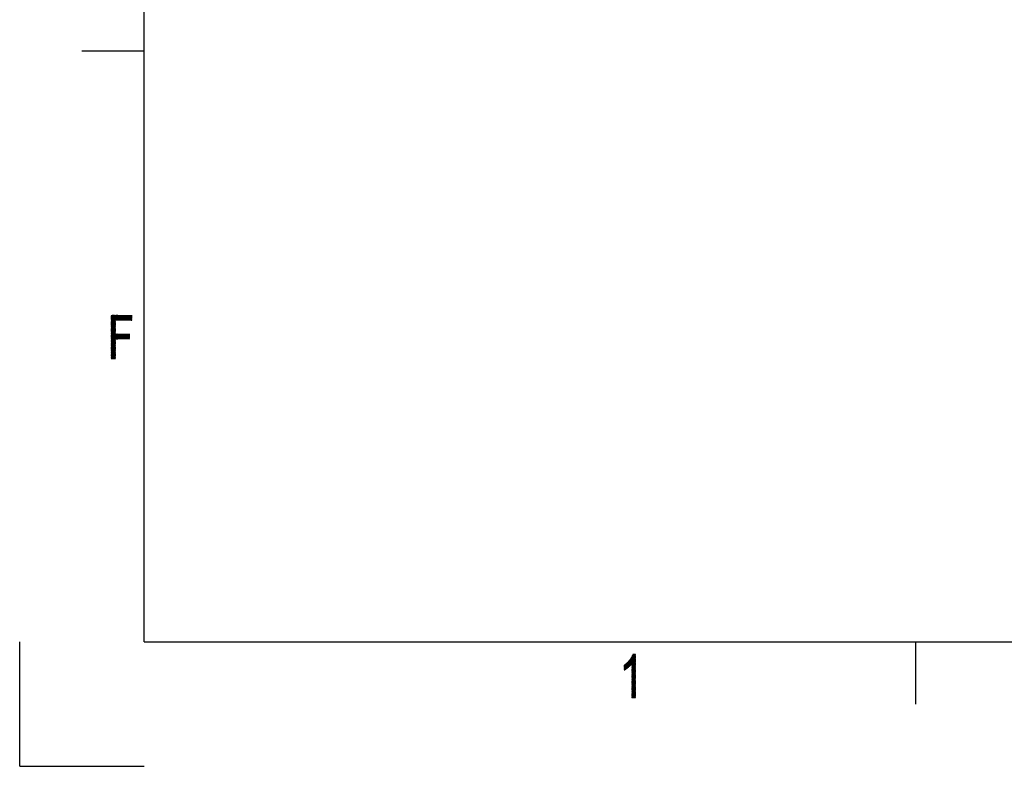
# Model space of a CAD drawing. Header units: millimetres. Extents: x 0 to 420, y 0 to 297.
# Tile 1 of 44: x 0 to 79, y 0 to 60. Entities that reach past the tile are written whole.
import ezdxf

# ---------------------------------------------------------------- set-up
doc = ezdxf.new("R2010")
doc.units = ezdxf.units.MM
doc.layers.add('1', color=7, linetype='Continuous', true_color=0xffffff)

msp = doc.modelspace()

# ---------------------------------------------------------------- linework, layer by layer
at = {"layer": '1', "color": 18, "linetype": 'Continuous', "lineweight": 25}
for p, q in [((10, 10), (10, 287)), ((5, 57.5), (10, 57.5)), ((0, 0), (0, 10)), ((10, 10), (410, 10)), ((72, 10), (72, 5)), ((0, 0), (10, 0))]:
    msp.add_line(p, q, dxfattribs=at)
at = {"layer": '1', "color": 18, "linetype": 'Continuous', "lineweight": 13}
for p, q in [((7.365, 36.207), (7.39, 36.25)), ((7.419, 36.25), (7.365, 36.156)), ((7.365, 36.105), (7.449, 36.25)), ((7.478, 36.25), (7.365, 36.054)), ((7.365, 36.003), (7.507, 36.25)), ((7.537, 36.25), (7.365, 35.953)), ((7.365, 35.902), (7.566, 36.25)), ((7.595, 36.25), (7.365, 35.851)), ((7.365, 35.8), (7.625, 36.25)), ((7.654, 36.25), (7.365, 35.749)), ((7.365, 35.699), (7.683, 36.25)), ((7.713, 36.25), (7.365, 35.648)), ((7.365, 35.597), (7.742, 36.25)), ((7.771, 36.25), (7.365, 35.546)), ((7.365, 35.495), (7.801, 36.25)), ((7.83, 36.25), (7.365, 35.445)), ((7.365, 35.394), (7.859, 36.25)), ((7.889, 36.25), (7.365, 35.343)), ((7.365, 35.292), (7.918, 36.25)), ((7.365, 36.23), (9.018, 36.23)), ((7.689, 35.656), (7.365, 36.217)), ((9.018, 36.204), (7.365, 36.204)), ((7.365, 36.179), (9.018, 36.179)), ((7.365, 36.167), (7.689, 35.605)), ((9.018, 36.153), (7.365, 36.153)), ((7.365, 36.128), (9.018, 36.128)), ((7.689, 35.554), (7.365, 36.116)), ((9.018, 36.103), (7.365, 36.103)), ((7.365, 36.077), (9.018, 36.077)), ((7.365, 36.065), (7.689, 35.503)), ((9.018, 36.052), (7.365, 36.052)), ((7.365, 36.026), (9.018, 36.026)), ((7.689, 35.453), (7.365, 36.014)), ((9.018, 36.001), (7.365, 36.001)), ((7.365, 35.976), (9.018, 35.976)), ((7.365, 35.963), (7.689, 35.402)), ((9.018, 35.95), (7.365, 35.95)), ((7.365, 35.925), (9.018, 35.925)), ((7.689, 35.351), (7.365, 35.913)), ((9.018, 35.899), (7.365, 35.899)), ((7.365, 35.874), (9.018, 35.874)), ((7.365, 35.862), (7.689, 35.3)), ((9.018, 35.849), (7.365, 35.849)), ((7.365, 35.823), (7.689, 35.823)), ((7.689, 35.249), (7.365, 35.811)), ((7.689, 35.803), (7.365, 35.241)), ((7.689, 35.798), (7.365, 35.798)), ((7.365, 35.772), (7.689, 35.772)), ((7.365, 35.76), (7.689, 35.199)), ((7.365, 35.191), (7.689, 35.752)), ((7.689, 35.747), (7.365, 35.747)), ((7.365, 35.722), (7.689, 35.722)), ((7.689, 35.148), (7.365, 35.709)), ((7.689, 35.701), (7.365, 35.14)), ((7.689, 35.696), (7.365, 35.696)), ((7.365, 35.671), (7.689, 35.671)), ((7.365, 35.659), (7.689, 35.097)), ((7.365, 35.089), (7.689, 35.651)), ((7.689, 35.645), (7.365, 35.645)), ((7.365, 35.62), (7.689, 35.62)), ((7.376, 36.25), (7.689, 35.707)), ((7.689, 35.757), (7.405, 36.25)), ((7.434, 36.25), (7.689, 35.808)), ((7.702, 35.837), (7.464, 36.25)), ((7.493, 36.25), (7.731, 35.837)), ((7.761, 35.837), (7.522, 36.25)), ((7.551, 36.25), (7.79, 35.837)), ((7.819, 35.837), (7.581, 36.25)), ((7.61, 36.25), (7.849, 35.837)), ((7.878, 35.837), (7.639, 36.25)), ((7.669, 36.25), (7.907, 35.837)), ((7.937, 35.837), (7.698, 36.25)), ((7.947, 36.25), (7.709, 35.837)), ((7.727, 36.25), (7.966, 35.837)), ((7.738, 35.837), (7.977, 36.25)), ((7.995, 35.837), (7.757, 36.25)), ((8.006, 36.25), (7.768, 35.837)), ((7.786, 36.25), (8.025, 35.837)), ((7.797, 35.837), (8.035, 36.25)), ((8.054, 35.837), (7.815, 36.25)), ((8.065, 36.25), (7.826, 35.837)), ((7.845, 36.25), (8.083, 35.837)), ((7.856, 35.837), (8.094, 36.25)), ((8.113, 35.837), (7.874, 36.25)), ((8.123, 36.25), (7.885, 35.837)), ((7.903, 36.25), (8.142, 35.837)), ((7.914, 35.837), (8.153, 36.25)), ((8.171, 35.837), (7.933, 36.25)), ((8.182, 36.25), (7.944, 35.837)), ((7.962, 36.25), (8.201, 35.837)), ((7.973, 35.837), (8.211, 36.25)), ((8.23, 35.837), (7.991, 36.25)), ((8.241, 36.25), (8.002, 35.837)), ((8.021, 36.25), (8.259, 35.837)), ((8.032, 35.837), (8.27, 36.25)), ((8.289, 35.837), (8.05, 36.25)), ((8.299, 36.25), (8.061, 35.837)), ((8.079, 36.25), (8.318, 35.837)), ((8.09, 35.837), (8.329, 36.25)), ((8.347, 35.837), (8.109, 36.25)), ((8.358, 36.25), (8.12, 35.837)), ((8.138, 36.25), (8.377, 35.837)), ((8.149, 35.837), (8.387, 36.25)), ((8.406, 35.837), (8.167, 36.25)), ((8.417, 36.25), (8.178, 35.837)), ((8.197, 36.25), (8.435, 35.837)), ((8.208, 35.837), (8.446, 36.25)), ((8.465, 35.837), (8.226, 36.25)), ((8.475, 36.25), (8.237, 35.837)), ((8.255, 36.25), (8.494, 35.837)), ((8.266, 35.837), (8.505, 36.25)), ((8.523, 35.837), (8.285, 36.25)), ((8.534, 36.25), (8.296, 35.837)), ((8.314, 36.25), (8.552, 35.837)), ((8.325, 35.837), (8.563, 36.25)), ((8.582, 35.837), (8.343, 36.25)), ((8.593, 36.25), (8.354, 35.837)), ((8.373, 36.25), (8.611, 35.837)), ((8.384, 35.837), (8.622, 36.25)), ((8.64, 35.837), (8.402, 36.25)), ((8.651, 36.25), (8.413, 35.837)), ((8.431, 36.25), (8.67, 35.837)), ((8.442, 35.837), (8.681, 36.25)), ((8.699, 35.837), (8.461, 36.25)), ((8.71, 36.25), (8.471, 35.837)), ((8.49, 36.25), (8.728, 35.837)), ((8.501, 35.837), (8.739, 36.25)), ((8.758, 35.837), (8.519, 36.25)), ((8.769, 36.25), (8.53, 35.837)), ((8.549, 36.25), (8.787, 35.837)), ((8.559, 35.837), (8.798, 36.25)), ((8.816, 35.837), (8.578, 36.25)), ((8.827, 36.25), (8.589, 35.837)), ((8.607, 36.25), (8.846, 35.837)), ((8.618, 35.837), (8.857, 36.25)), ((8.875, 35.837), (8.637, 36.25)), ((8.886, 36.25), (8.647, 35.837)), ((8.666, 36.25), (8.904, 35.837)), ((8.677, 35.837), (8.915, 36.25)), ((8.934, 35.837), (8.695, 36.25)), ((8.945, 36.25), (8.706, 35.837)), ((8.725, 36.25), (8.963, 35.837)), ((8.735, 35.837), (8.974, 36.25)), ((8.992, 35.837), (8.754, 36.25)), ((9.003, 36.25), (8.765, 35.837)), ((8.783, 36.25), (9.018, 35.844)), ((8.794, 35.837), (9.018, 36.225)), ((9.018, 35.894), (8.813, 36.25)), ((9.018, 36.174), (8.823, 35.837)), ((8.842, 36.25), (9.018, 35.945)), ((8.853, 35.837), (9.018, 36.123)), ((9.018, 35.996), (8.871, 36.25)), ((9.018, 36.072), (8.882, 35.837)), ((8.901, 36.25), (9.018, 36.047)), ((8.911, 35.837), (9.018, 36.021)), ((9.018, 36.098), (8.93, 36.25)), ((9.018, 35.971), (8.941, 35.837)), ((8.959, 36.25), (9.018, 36.148)), ((8.97, 35.837), (9.018, 35.92)), ((9.018, 36.199), (8.989, 36.25)), ((9.018, 35.869), (8.999, 35.837)), ((7.689, 35.046), (7.365, 35.608)), ((7.689, 35.6), (7.365, 35.038)), ((7.689, 35.595), (7.365, 35.595)), ((7.365, 35.569), (7.689, 35.569)), ((7.365, 35.557), (7.689, 34.995)), ((7.365, 34.987), (7.689, 35.549)), ((7.689, 35.544), (7.365, 35.544)), ((7.365, 35.518), (7.689, 35.518)), ((7.689, 34.945), (7.365, 35.506)), ((7.689, 35.498), (7.365, 34.937)), ((7.689, 35.493), (7.365, 35.493)), ((7.365, 35.468), (7.689, 35.468)), ((7.365, 35.455), (7.689, 34.894)), ((7.365, 34.886), (7.689, 35.447)), ((7.689, 35.442), (7.365, 35.442)), ((7.365, 35.417), (7.689, 35.417)), ((7.689, 34.843), (7.365, 35.405)), ((7.689, 35.397), (7.365, 34.835)), ((7.689, 35.391), (7.365, 35.391)), ((7.365, 35.366), (7.689, 35.366)), ((7.365, 35.354), (7.689, 34.792)), ((7.365, 34.784), (7.689, 35.346)), ((7.689, 35.341), (7.365, 35.341)), ((7.365, 35.315), (7.689, 35.315)), ((7.921, 34.34), (7.365, 35.303)), ((7.689, 35.295), (7.365, 34.733)), ((7.689, 35.29), (7.365, 35.29)), ((7.365, 35.264), (7.689, 35.264)), ((7.365, 35.252), (7.892, 34.34)), ((7.365, 34.683), (7.689, 35.244)), ((7.689, 35.239), (7.365, 35.239)), ((7.365, 35.214), (7.689, 35.214)), ((7.862, 34.34), (7.365, 35.201)), ((7.689, 35.193), (7.365, 34.632)), ((7.689, 35.188), (7.365, 35.188)), ((7.365, 35.163), (7.689, 35.163)), ((7.365, 35.151), (7.833, 34.34)), ((7.365, 34.581), (7.689, 35.143)), ((7.689, 35.138), (7.365, 35.138)), ((7.365, 35.112), (7.689, 35.112)), ((7.804, 34.34), (7.365, 35.1)), ((7.689, 35.092), (7.365, 34.53)), ((7.689, 35.087), (7.365, 35.087)), ((7.365, 35.061), (7.689, 35.061)), ((7.365, 35.049), (7.774, 34.34)), ((7.365, 34.479), (7.689, 35.041)), ((7.689, 35.036), (7.365, 35.036)), ((7.365, 35.011), (7.689, 35.011)), ((7.745, 34.34), (7.365, 34.998)), ((7.689, 34.99), (7.365, 34.429)), ((7.689, 34.985), (7.365, 34.985)), ((7.365, 34.96), (7.689, 34.96)), ((7.365, 34.947), (7.716, 34.34)), ((7.365, 34.378), (7.689, 34.939)), ((7.689, 34.934), (7.365, 34.934)), ((7.365, 34.909), (7.689, 34.909)), ((7.689, 34.335), (7.365, 34.897)), ((7.689, 34.889), (7.365, 34.327)), ((7.689, 34.884), (7.365, 34.884)), ((7.365, 34.858), (7.689, 34.858)), ((7.365, 34.846), (7.689, 34.284)), ((7.365, 34.276), (7.689, 34.838)), ((7.689, 34.833), (7.365, 34.833)), ((7.365, 34.807), (7.689, 34.807)), ((7.689, 34.233), (7.365, 34.795)), ((7.689, 34.787), (7.365, 34.225)), ((7.689, 34.782), (7.365, 34.782)), ((7.365, 34.757), (7.689, 34.757)), ((7.365, 34.175), (7.699, 34.753)), ((7.728, 34.753), (7.365, 34.124)), ((7.365, 34.073), (7.758, 34.753)), ((7.787, 34.753), (7.365, 34.022)), ((7.365, 33.971), (7.816, 34.753)), ((7.846, 34.753), (7.365, 33.921)), ((7.365, 33.87), (7.875, 34.753)), ((7.904, 34.753), (7.365, 33.819)), ((7.365, 34.744), (7.689, 34.183)), ((8.839, 34.731), (7.365, 34.731)), ((7.365, 34.706), (8.839, 34.706)), ((7.689, 34.132), (7.365, 34.693)), ((8.839, 34.68), (7.365, 34.68)), ((7.365, 34.655), (8.839, 34.655)), ((7.365, 34.643), (7.689, 34.081)), ((8.839, 34.63), (7.365, 34.63)), ((7.365, 34.604), (8.839, 34.604)), ((7.689, 34.03), (7.365, 34.592)), ((8.839, 34.579), (7.365, 34.579)), ((7.365, 34.553), (8.839, 34.553)), ((7.365, 34.541), (7.689, 33.979)), ((8.839, 34.528), (7.365, 34.528)), ((7.365, 34.503), (8.839, 34.503)), ((7.689, 33.929), (7.365, 34.49)), ((8.839, 34.477), (7.365, 34.477)), ((7.365, 34.452), (8.839, 34.452)), ((7.365, 34.439), (7.689, 33.878)), ((8.839, 34.426), (7.365, 34.426)), ((7.365, 34.401), (8.839, 34.401)), ((7.689, 33.827), (7.365, 34.389)), ((8.839, 34.376), (7.365, 34.376)), ((7.365, 34.35), (8.839, 34.35)), ((7.365, 34.338), (7.689, 33.776)), ((7.365, 33.768), (7.689, 34.33)), ((7.689, 34.325), (7.365, 34.325)), ((7.365, 34.299), (7.689, 34.299)), ((7.689, 33.725), (7.365, 34.287)), ((7.689, 34.279), (7.365, 33.717)), ((7.689, 34.274), (7.365, 34.274)), ((7.365, 34.249), (7.689, 34.249)), ((7.365, 34.236), (7.689, 33.675)), ((7.365, 33.667), (7.689, 34.228)), ((7.689, 34.223), (7.365, 34.223)), ((7.365, 34.198), (7.689, 34.198)), ((7.689, 33.624), (7.365, 34.185)), ((7.689, 34.177), (7.365, 33.616)), ((7.689, 34.172), (7.365, 34.172)), ((7.365, 34.147), (7.689, 34.147)), ((7.365, 34.135), (7.689, 33.573)), ((7.365, 33.565), (7.689, 34.127)), ((7.689, 34.122), (7.365, 34.122)), ((7.365, 34.096), (7.689, 34.096)), ((7.689, 33.522), (7.365, 34.084)), ((7.689, 34.076), (7.365, 33.514)), ((7.689, 34.071), (7.365, 34.071)), ((7.365, 34.045), (7.689, 34.045)), ((7.695, 34.34), (7.934, 34.753)), ((7.712, 34.753), (7.95, 34.34)), ((7.963, 34.753), (7.725, 34.34)), ((7.98, 34.34), (7.741, 34.753)), ((7.754, 34.34), (7.992, 34.753)), ((7.771, 34.753), (8.009, 34.34)), ((8.022, 34.753), (7.783, 34.34)), ((8.038, 34.34), (7.8, 34.753)), ((7.813, 34.34), (8.051, 34.753)), ((7.829, 34.753), (8.068, 34.34)), ((8.08, 34.753), (7.842, 34.34)), ((8.097, 34.34), (7.859, 34.753)), ((7.871, 34.34), (8.11, 34.753)), ((7.888, 34.753), (8.126, 34.34)), ((8.139, 34.753), (7.901, 34.34)), ((8.156, 34.34), (7.917, 34.753)), ((7.93, 34.34), (8.168, 34.753)), ((7.946, 34.753), (8.185, 34.34)), ((8.198, 34.753), (7.959, 34.34)), ((8.214, 34.34), (7.976, 34.753)), ((7.989, 34.34), (8.227, 34.753)), ((8.005, 34.753), (8.244, 34.34)), ((8.256, 34.753), (8.018, 34.34)), ((8.273, 34.34), (8.034, 34.753)), ((8.047, 34.34), (8.286, 34.753)), ((8.064, 34.753), (8.302, 34.34)), ((8.315, 34.753), (8.077, 34.34)), ((8.332, 34.34), (8.093, 34.753)), ((8.106, 34.34), (8.344, 34.753)), ((8.122, 34.753), (8.361, 34.34)), ((8.374, 34.753), (8.135, 34.34)), ((8.39, 34.34), (8.152, 34.753)), ((8.165, 34.34), (8.403, 34.753)), ((8.181, 34.753), (8.42, 34.34)), ((8.432, 34.753), (8.194, 34.34)), ((8.449, 34.34), (8.21, 34.753)), ((8.223, 34.34), (8.462, 34.753)), ((8.24, 34.753), (8.478, 34.34)), ((8.491, 34.753), (8.252, 34.34)), ((8.508, 34.34), (8.269, 34.753)), ((8.282, 34.34), (8.52, 34.753)), ((8.298, 34.753), (8.537, 34.34)), ((8.55, 34.753), (8.311, 34.34)), ((8.566, 34.34), (8.328, 34.753)), ((8.34, 34.34), (8.579, 34.753)), ((8.357, 34.753), (8.596, 34.34)), ((8.608, 34.753), (8.37, 34.34)), ((8.625, 34.34), (8.386, 34.753)), ((8.399, 34.34), (8.638, 34.753)), ((8.416, 34.753), (8.654, 34.34)), ((8.667, 34.753), (8.428, 34.34)), ((8.684, 34.34), (8.445, 34.753)), ((8.458, 34.34), (8.696, 34.753)), ((8.474, 34.753), (8.713, 34.34)), ((8.726, 34.753), (8.487, 34.34)), ((8.742, 34.34), (8.504, 34.753)), ((8.516, 34.34), (8.755, 34.753)), ((8.533, 34.753), (8.772, 34.34)), ((8.784, 34.753), (8.546, 34.34)), ((8.801, 34.34), (8.562, 34.753)), ((8.575, 34.34), (8.814, 34.753)), ((8.592, 34.753), (8.83, 34.34)), ((8.839, 34.746), (8.604, 34.34)), ((8.839, 34.375), (8.621, 34.753)), ((8.634, 34.34), (8.839, 34.696)), ((8.65, 34.753), (8.839, 34.426)), ((8.839, 34.645), (8.663, 34.34)), ((8.839, 34.477), (8.68, 34.753)), ((8.692, 34.34), (8.839, 34.594)), ((8.709, 34.753), (8.839, 34.528)), ((8.839, 34.543), (8.722, 34.34)), ((8.839, 34.579), (8.738, 34.753)), ((8.751, 34.34), (8.839, 34.492)), ((8.768, 34.753), (8.839, 34.629)), ((8.839, 34.442), (8.78, 34.34)), ((8.839, 34.68), (8.797, 34.753)), ((8.81, 34.34), (8.839, 34.391)), ((8.826, 34.753), (8.839, 34.731)), ((7.365, 34.033), (7.689, 33.471)), ((7.365, 33.463), (7.689, 34.025)), ((7.689, 34.02), (7.365, 34.02)), ((7.365, 33.995), (7.689, 33.995)), ((7.689, 33.421), (7.365, 33.982)), ((7.689, 33.974), (7.365, 33.413)), ((7.689, 33.969), (7.365, 33.969)), ((7.365, 33.944), (7.689, 33.944)), ((7.365, 33.931), (7.689, 33.37)), ((7.365, 33.362), (7.689, 33.923)), ((7.689, 33.918), (7.365, 33.918)), ((7.365, 33.893), (7.689, 33.893)), ((7.689, 33.319), (7.365, 33.881)), ((7.689, 33.873), (7.365, 33.311)), ((7.689, 33.868), (7.365, 33.868)), ((7.365, 33.842), (7.689, 33.842)), ((7.365, 33.83), (7.689, 33.268)), ((7.365, 33.26), (7.689, 33.822)), ((7.689, 33.817), (7.365, 33.817)), ((7.365, 33.791), (7.689, 33.791)), ((7.689, 33.217), (7.365, 33.779)), ((7.689, 33.771), (7.365, 33.209)), ((7.689, 33.766), (7.365, 33.766)), ((7.365, 33.741), (7.689, 33.741)), ((7.365, 33.728), (7.689, 33.167)), ((7.365, 33.159), (7.689, 33.72)), ((7.689, 33.715), (7.365, 33.715)), ((7.365, 33.69), (7.689, 33.69)), ((7.689, 33.116), (7.365, 33.677)), ((7.689, 33.669), (7.365, 33.108)), ((7.689, 33.664), (7.365, 33.664)), ((7.365, 33.639), (7.689, 33.639)), ((7.365, 33.627), (7.689, 33.065)), ((7.365, 33.057), (7.689, 33.619)), ((7.689, 33.614), (7.365, 33.614)), ((7.365, 33.588), (7.689, 33.588)), ((7.689, 33.014), (7.365, 33.576)), ((7.689, 33.568), (7.365, 33.006)), ((7.689, 33.563), (7.365, 33.563)), ((7.365, 33.537), (7.689, 33.537)), ((7.365, 33.525), (7.689, 32.963)), ((7.365, 32.955), (7.689, 33.517)), ((7.689, 33.512), (7.365, 33.512)), ((7.365, 33.487), (7.689, 33.487)), ((7.689, 32.913), (7.365, 33.474)), ((7.689, 33.466), (7.365, 32.905)), ((7.689, 33.461), (7.365, 33.461)), ((7.365, 33.436), (7.689, 33.436)), ((7.365, 33.423), (7.689, 32.862)), ((7.365, 32.854), (7.689, 33.415)), ((7.689, 33.41), (7.365, 33.41)), ((7.365, 33.385), (7.689, 33.385)), ((7.689, 32.811), (7.365, 33.373)), ((7.689, 33.365), (7.365, 32.803)), ((7.689, 33.36), (7.365, 33.36)), ((7.365, 33.334), (7.689, 33.334)), ((7.365, 33.322), (7.689, 32.76)), ((7.365, 32.752), (7.689, 33.314)), ((7.689, 33.309), (7.365, 33.309)), ((7.365, 33.283), (7.689, 33.283)), ((7.666, 32.75), (7.365, 33.271)), ((7.689, 33.258), (7.365, 33.258)), ((7.689, 33.263), (7.393, 32.75)), ((7.365, 33.233), (7.689, 33.233)), ((7.365, 33.22), (7.637, 32.75)), ((7.689, 33.207), (7.365, 33.207)), ((7.365, 33.182), (7.689, 33.182)), ((7.607, 32.75), (7.365, 33.169)), ((7.689, 33.156), (7.365, 33.156)), ((7.365, 33.131), (7.689, 33.131)), ((7.365, 33.119), (7.578, 32.75)), ((7.689, 33.106), (7.365, 33.106)), ((7.365, 33.08), (7.689, 33.08)), ((7.549, 32.75), (7.365, 33.068)), ((7.689, 33.055), (7.365, 33.055)), ((7.365, 33.029), (7.689, 33.029)), ((7.365, 33.017), (7.519, 32.75)), ((7.689, 33.004), (7.365, 33.004)), ((7.365, 32.979), (7.689, 32.979)), ((7.49, 32.75), (7.365, 32.966)), ((7.689, 32.953), (7.365, 32.953)), ((7.365, 32.928), (7.689, 32.928)), ((7.365, 32.915), (7.461, 32.75)), ((7.689, 32.902), (7.365, 32.902)), ((7.365, 32.877), (7.689, 32.877)), ((7.431, 32.75), (7.365, 32.865)), ((7.689, 32.852), (7.365, 32.852)), ((7.365, 32.826), (7.689, 32.826)), ((7.365, 32.814), (7.402, 32.75)), ((7.689, 32.801), (7.365, 32.801)), ((7.365, 32.775), (7.689, 32.775)), ((7.373, 32.75), (7.365, 32.763)), ((7.689, 32.75), (7.365, 32.75)), ((7.422, 32.75), (7.689, 33.212)), ((7.689, 33.161), (7.452, 32.75)), ((7.481, 32.75), (7.689, 33.111)), ((7.689, 33.06), (7.51, 32.75)), ((7.54, 32.75), (7.689, 33.009)), ((7.689, 32.958), (7.569, 32.75)), ((7.598, 32.75), (7.689, 32.907)), ((7.689, 32.857), (7.628, 32.75)), ((7.657, 32.75), (7.689, 32.806)), ((7.689, 32.755), (7.686, 32.75)), ((48.596, 7.747), (49.174, 8.748)), ((49.357, 9.014), (48.618, 7.734)), ((48.664, 7.762), (49.386, 9.014)), ((49.416, 9.014), (48.709, 7.791)), ((48.757, 7.822), (49.445, 9.014)), ((49.474, 9.014), (48.81, 7.863)), ((48.863, 7.904), (49.498, 9.005)), ((49.498, 8.954), (48.917, 7.947)), ((48.98, 8.005), (49.498, 8.903)), ((49.498, 8.853), (49.043, 8.064)), ((49.121, 8.148), (49.498, 8.802)), ((49.147, 8.708), (49.498, 8.1)), ((49.159, 8.726), (49.498, 8.726)), ((49.498, 8.151), (49.163, 8.732)), ((49.498, 8.751), (49.176, 8.751)), ((49.179, 8.755), (49.498, 8.202)), ((49.193, 8.777), (49.498, 8.777)), ((49.498, 8.252), (49.195, 8.778)), ((49.498, 8.751), (49.198, 8.23)), ((49.498, 8.802), (49.207, 8.802)), ((49.208, 8.806), (49.498, 8.303)), ((49.213, 8.815), (49.328, 9.014)), ((49.218, 8.827), (49.498, 8.827)), ((49.498, 8.354), (49.221, 8.834)), ((49.498, 8.853), (49.23, 8.853)), ((49.234, 8.862), (49.498, 8.405)), ((49.242, 8.878), (49.498, 8.878)), ((49.498, 8.456), (49.247, 8.89)), ((49.498, 8.904), (49.254, 8.904)), ((49.26, 8.919), (49.498, 8.506)), ((49.265, 8.929), (49.498, 8.929)), ((49.498, 8.557), (49.273, 8.947)), ((49.498, 8.954), (49.277, 8.954)), ((49.286, 8.975), (49.498, 8.608)), ((49.289, 8.98), (49.498, 8.98)), ((49.498, 8.659), (49.299, 9.003)), ((49.498, 9.005), (49.3, 9.005)), ((49.322, 9.014), (49.498, 8.71)), ((49.498, 8.76), (49.352, 9.014)), ((49.381, 9.014), (49.498, 8.811)), ((49.498, 8.862), (49.41, 9.014)), ((49.44, 9.014), (49.498, 8.913)), ((49.498, 8.964), (49.469, 9.014)), ((49.013, 8.52), (48.596, 7.798)), ((48.596, 7.848), (48.934, 8.434)), ((48.855, 8.348), (48.596, 7.899)), ((48.596, 7.95), (48.794, 8.292)), ((48.74, 8.25), (48.596, 8.001)), ((48.596, 8.052), (48.686, 8.207)), ((48.631, 8.164), (48.596, 8.102)), ((48.596, 8.116), (49.094, 8.116)), ((49.072, 8.091), (48.596, 8.091)), ((48.752, 7.818), (48.596, 8.088)), ((48.596, 8.065), (49.045, 8.065)), ((49.017, 8.04), (48.596, 8.04)), ((48.596, 8.038), (48.731, 7.804)), ((48.596, 8.015), (48.99, 8.015)), ((48.962, 7.989), (48.596, 7.989)), ((48.709, 7.791), (48.596, 7.987)), ((48.596, 7.964), (48.935, 7.964)), ((48.907, 7.938), (48.596, 7.938)), ((48.596, 7.936), (48.688, 7.777)), ((48.597, 8.137), (48.772, 7.834)), ((49.115, 8.142), (48.603, 8.142)), ((48.792, 7.85), (48.617, 8.153)), ((48.635, 8.167), (49.137, 8.167)), ((48.638, 8.169), (48.813, 7.865)), ((48.833, 7.881), (48.658, 8.185)), ((49.159, 8.192), (48.667, 8.192)), ((48.678, 8.201), (48.853, 7.897)), ((48.873, 7.913), (48.698, 8.217)), ((48.7, 8.218), (49.18, 8.218)), ((48.718, 8.232), (48.894, 7.928)), ((49.498, 8.243), (48.732, 8.243)), ((48.914, 7.944), (48.738, 8.248)), ((48.758, 8.264), (48.933, 7.962)), ((48.764, 8.269), (49.498, 8.269)), ((48.952, 7.98), (48.778, 8.28)), ((49.498, 8.294), (48.796, 8.294)), ((48.798, 8.296), (48.971, 7.997)), ((48.99, 8.015), (48.819, 8.312)), ((48.828, 8.319), (49.498, 8.319)), ((48.838, 8.329), (49.009, 8.033)), ((49.498, 8.345), (48.852, 8.345)), ((49.028, 8.05), (48.856, 8.349)), ((48.874, 8.369), (49.048, 8.068)), ((48.876, 8.37), (49.498, 8.37)), ((49.067, 8.086), (48.892, 8.388)), ((49.498, 8.396), (48.899, 8.396)), ((48.91, 8.408), (49.085, 8.105)), ((48.922, 8.421), (49.498, 8.421)), ((49.102, 8.126), (48.928, 8.427)), ((49.498, 8.446), (48.945, 8.446)), ((48.946, 8.447), (49.12, 8.147)), ((49.137, 8.167), (48.964, 8.467)), ((48.969, 8.472), (49.498, 8.472)), ((48.982, 8.486), (49.154, 8.188)), ((49.498, 8.497), (48.992, 8.497)), ((49.172, 8.208), (49, 8.506)), ((49.015, 8.523), (49.498, 8.523)), ((49.018, 8.526), (49.189, 8.229)), ((49.498, 7.744), (49.036, 8.545)), ((49.498, 8.548), (49.038, 8.548)), ((49.052, 8.568), (49.498, 7.795)), ((49.055, 8.573), (49.498, 8.573)), ((49.498, 7.846), (49.068, 8.592)), ((49.498, 8.599), (49.073, 8.599)), ((49.084, 8.615), (49.498, 7.897)), ((49.09, 8.624), (49.498, 8.624)), ((49.498, 7.948), (49.1, 8.638)), ((49.498, 8.65), (49.107, 8.65)), ((49.115, 8.662), (49.498, 7.998)), ((49.124, 8.675), (49.498, 8.675)), ((49.498, 8.049), (49.131, 8.685)), ((49.498, 8.7), (49.142, 8.7)), ((49.198, 8.179), (49.498, 8.7)), ((49.498, 8.649), (49.198, 8.128)), ((49.198, 8.078), (49.498, 8.599)), ((49.498, 8.548), (49.198, 8.027)), ((49.198, 7.976), (49.498, 8.497)), ((49.498, 8.446), (49.198, 7.925)), ((49.198, 7.874), (49.498, 8.395)), ((49.498, 8.345), (49.198, 7.824)), ((49.198, 7.773), (49.498, 8.294)), ((49.498, 8.243), (49.198, 7.722)), ((49.198, 8.218), (49.498, 8.218)), ((49.198, 8.215), (49.498, 7.694)), ((49.198, 7.671), (49.498, 8.192)), ((49.498, 8.192), (49.198, 8.192)), ((49.198, 8.167), (49.498, 8.167)), ((49.498, 7.643), (49.198, 8.164)), ((49.498, 8.142), (49.198, 8.142)), ((49.498, 8.141), (49.198, 7.62)), ((49.198, 8.116), (49.498, 8.116)), ((49.198, 8.113), (49.498, 7.592)), ((49.198, 7.57), (49.498, 8.091)), ((49.498, 8.091), (49.198, 8.091)), ((49.198, 8.065), (49.498, 8.065)), ((49.498, 7.541), (49.198, 8.062)), ((49.498, 8.04), (49.198, 7.519)), ((49.498, 8.04), (49.198, 8.04)), ((49.198, 8.015), (49.498, 8.015)), ((49.198, 8.011), (49.498, 7.49)), ((49.198, 7.468), (49.498, 7.989)), ((49.498, 7.989), (49.198, 7.989)), ((49.198, 7.964), (49.498, 7.964)), ((49.498, 7.44), (49.198, 7.961)), ((49.498, 7.938), (49.198, 7.417)), ((49.498, 7.938), (49.198, 7.938)), ((48.596, 7.913), (48.874, 7.913)), ((48.841, 7.888), (48.596, 7.888)), ((48.666, 7.764), (48.596, 7.885)), ((48.596, 7.862), (48.809, 7.862)), ((48.776, 7.837), (48.596, 7.837)), ((48.596, 7.834), (48.644, 7.75)), ((48.596, 7.811), (48.743, 7.811)), ((48.702, 7.786), (48.596, 7.786)), ((48.623, 7.737), (48.596, 7.784)), ((48.596, 7.761), (48.661, 7.761)), ((48.62, 7.735), (48.596, 7.735)), ((48.596, 7.733), (48.601, 7.724)), ((49.198, 7.913), (49.498, 7.913)), ((49.198, 7.91), (49.498, 7.389)), ((49.198, 7.366), (49.498, 7.888)), ((49.498, 7.888), (49.198, 7.888)), ((49.198, 7.862), (49.498, 7.862)), ((49.498, 7.338), (49.198, 7.859)), ((49.498, 7.837), (49.198, 7.316)), ((49.498, 7.837), (49.198, 7.837)), ((49.198, 7.811), (49.498, 7.811)), ((49.198, 7.808), (49.498, 7.287)), ((49.198, 7.265), (49.498, 7.786)), ((49.498, 7.786), (49.198, 7.786)), ((49.198, 7.761), (49.498, 7.761)), ((49.498, 7.236), (49.198, 7.757)), ((49.498, 7.735), (49.198, 7.214)), ((49.498, 7.735), (49.198, 7.735)), ((49.198, 7.71), (49.498, 7.71)), ((49.198, 7.707), (49.498, 7.186)), ((49.198, 7.163), (49.498, 7.684)), ((49.498, 7.684), (49.198, 7.684)), ((49.198, 7.659), (49.498, 7.659)), ((49.498, 7.135), (49.198, 7.656)), ((49.498, 7.634), (49.198, 7.112)), ((49.498, 7.634), (49.198, 7.634)), ((49.198, 7.608), (49.498, 7.608)), ((49.198, 7.605), (49.498, 7.084)), ((49.198, 7.062), (49.498, 7.583)), ((49.498, 7.583), (49.198, 7.583)), ((49.198, 7.557), (49.498, 7.557)), ((49.498, 7.033), (49.198, 7.554)), ((49.498, 7.532), (49.198, 7.011)), ((49.498, 7.532), (49.198, 7.532)), ((49.198, 7.507), (49.498, 7.507)), ((49.198, 7.503), (49.498, 6.982)), ((49.198, 6.96), (49.498, 7.481)), ((49.498, 7.481), (49.198, 7.481)), ((49.198, 7.456), (49.498, 7.456)), ((49.498, 6.932), (49.198, 7.453)), ((49.498, 7.43), (49.198, 6.909)), ((49.498, 7.43), (49.198, 7.43)), ((49.198, 7.405), (49.498, 7.405)), ((49.198, 7.402), (49.498, 6.881)), ((49.198, 6.858), (49.498, 7.38)), ((49.498, 7.38), (49.198, 7.38)), ((49.198, 7.354), (49.498, 7.354)), ((49.498, 6.83), (49.198, 7.351)), ((49.498, 7.329), (49.198, 6.808)), ((49.498, 7.329), (49.198, 7.329)), ((49.198, 7.303), (49.498, 7.303)), ((49.198, 7.3), (49.498, 6.779)), ((49.198, 6.757), (49.498, 7.278)), ((49.498, 7.278), (49.198, 7.278)), ((49.198, 7.253), (49.498, 7.253)), ((49.498, 6.728), (49.198, 7.249)), ((49.498, 7.227), (49.198, 6.706)), ((49.498, 7.227), (49.198, 7.227)), ((49.198, 7.202), (49.498, 7.202)), ((49.198, 7.199), (49.498, 6.678)), ((49.198, 6.655), (49.498, 7.176)), ((49.498, 7.176), (49.198, 7.176)), ((49.198, 7.151), (49.498, 7.151)), ((49.498, 6.627), (49.198, 7.148)), ((49.498, 7.126), (49.198, 6.605)), ((49.498, 7.126), (49.198, 7.126)), ((49.198, 7.1), (49.498, 7.1)), ((49.198, 7.097), (49.498, 6.576)), ((49.198, 6.554), (49.498, 7.075)), ((49.498, 7.075), (49.198, 7.075)), ((49.198, 7.049), (49.498, 7.049)), ((49.498, 6.525), (49.198, 7.046)), ((49.498, 7.024), (49.198, 6.503)), ((49.498, 7.024), (49.198, 7.024)), ((49.198, 6.999), (49.498, 6.999)), ((49.198, 6.995), (49.498, 6.474)), ((49.198, 6.452), (49.498, 6.973)), ((49.498, 6.973), (49.198, 6.973)), ((49.198, 6.948), (49.498, 6.948)), ((49.498, 6.424), (49.198, 6.945)), ((49.498, 6.922), (49.198, 6.401)), ((49.498, 6.922), (49.198, 6.922)), ((49.198, 6.897), (49.498, 6.897)), ((49.198, 6.894), (49.498, 6.373)), ((49.198, 6.351), (49.498, 6.872)), ((49.498, 6.872), (49.198, 6.872)), ((49.198, 6.846), (49.498, 6.846)), ((49.498, 6.322), (49.198, 6.843)), ((49.498, 6.821), (49.198, 6.3)), ((49.498, 6.821), (49.198, 6.821)), ((49.198, 6.795), (49.498, 6.795)), ((49.198, 6.792), (49.498, 6.271)), ((49.198, 6.249), (49.498, 6.77)), ((49.498, 6.77), (49.198, 6.77)), ((49.198, 6.745), (49.498, 6.745)), ((49.498, 6.22), (49.198, 6.741)), ((49.498, 6.719), (49.198, 6.198)), ((49.498, 6.719), (49.198, 6.719)), ((49.198, 6.694), (49.498, 6.694)), ((49.198, 6.691), (49.498, 6.17)), ((49.198, 6.147), (49.498, 6.668)), ((49.498, 6.668), (49.198, 6.668)), ((49.198, 6.643), (49.498, 6.643)), ((49.498, 6.119), (49.198, 6.64)), ((49.498, 6.618), (49.198, 6.097)), ((49.498, 6.618), (49.198, 6.618)), ((49.198, 6.592), (49.498, 6.592)), ((49.198, 6.589), (49.498, 6.068)), ((49.198, 6.046), (49.498, 6.567)), ((49.498, 6.567), (49.198, 6.567)), ((49.198, 6.541), (49.498, 6.541)), ((49.498, 6.017), (49.198, 6.538)), ((49.498, 6.516), (49.198, 5.995)), ((49.498, 6.516), (49.198, 6.516)), ((49.198, 6.491), (49.498, 6.491)), ((49.198, 6.487), (49.498, 5.966)), ((49.198, 5.944), (49.498, 6.465)), ((49.498, 6.465), (49.198, 6.465)), ((49.198, 6.44), (49.498, 6.44)), ((49.498, 5.916), (49.198, 6.437)), ((49.498, 6.414), (49.198, 5.893)), ((49.498, 6.414), (49.198, 6.414)), ((49.198, 6.389), (49.498, 6.389)), ((49.198, 6.386), (49.498, 5.865)), ((49.198, 5.843), (49.498, 6.364)), ((49.498, 6.364), (49.198, 6.364)), ((49.198, 6.338), (49.498, 6.338)), ((49.498, 5.814), (49.198, 6.335)), ((49.498, 6.313), (49.198, 5.792)), ((49.498, 6.313), (49.198, 6.313)), ((49.198, 6.287), (49.498, 6.287)), ((49.198, 6.284), (49.498, 5.763)), ((49.198, 5.741), (49.498, 6.262)), ((49.498, 6.262), (49.198, 6.262)), ((49.198, 6.237), (49.498, 6.237)), ((49.498, 5.712), (49.198, 6.233)), ((49.498, 6.211), (49.198, 5.69)), ((49.498, 6.211), (49.198, 6.211)), ((49.198, 6.186), (49.498, 6.186)), ((49.198, 6.183), (49.498, 5.662)), ((49.198, 5.639), (49.498, 6.16)), ((49.498, 6.16), (49.198, 6.16)), ((49.198, 6.135), (49.498, 6.135)), ((49.498, 5.611), (49.198, 6.132)), ((49.498, 6.11), (49.198, 5.589)), ((49.498, 6.11), (49.198, 6.11)), ((49.198, 6.084), (49.498, 6.084)), ((49.198, 6.081), (49.498, 5.56)), ((49.198, 5.538), (49.498, 6.059)), ((49.498, 6.059), (49.198, 6.059)), ((49.198, 6.033), (49.498, 6.033)), ((49.498, 5.509), (49.198, 6.03)), ((49.498, 6.008), (49.198, 6.008)), ((49.198, 5.983), (49.498, 5.983)), ((49.198, 5.98), (49.474, 5.5)), ((49.498, 5.957), (49.198, 5.957)), ((49.198, 5.932), (49.498, 5.932)), ((49.445, 5.5), (49.198, 5.929)), ((49.498, 5.906), (49.198, 5.906)), ((49.198, 5.881), (49.498, 5.881)), ((49.198, 5.878), (49.416, 5.5)), ((49.498, 5.856), (49.198, 5.856)), ((49.198, 5.83), (49.498, 5.83)), ((49.386, 5.5), (49.198, 5.827)), ((49.498, 5.805), (49.198, 5.805)), ((49.198, 5.779), (49.498, 5.779)), ((49.198, 5.776), (49.357, 5.5)), ((49.498, 5.754), (49.198, 5.754)), ((49.198, 5.729), (49.498, 5.729)), ((49.328, 5.5), (49.198, 5.726)), ((49.498, 5.703), (49.198, 5.703)), ((49.198, 5.678), (49.498, 5.678)), ((49.198, 5.675), (49.298, 5.5)), ((49.498, 5.652), (49.198, 5.652)), ((49.198, 5.627), (49.498, 5.627)), ((49.269, 5.5), (49.198, 5.624)), ((49.498, 5.602), (49.198, 5.602)), ((49.198, 5.576), (49.498, 5.576)), ((49.198, 5.573), (49.24, 5.5)), ((49.498, 5.551), (49.198, 5.551)), ((49.498, 6.008), (49.205, 5.5)), ((49.234, 5.5), (49.498, 5.957)), ((49.498, 5.906), (49.264, 5.5)), ((49.293, 5.5), (49.498, 5.856)), ((49.498, 5.805), (49.322, 5.5)), ((49.352, 5.5), (49.498, 5.754)), ((49.498, 5.703), (49.381, 5.5)), ((49.41, 5.5), (49.498, 5.652)), ((49.498, 5.602), (49.44, 5.5)), ((49.469, 5.5), (49.498, 5.551)), ((49.198, 5.525), (49.498, 5.525)), ((49.21, 5.5), (49.198, 5.522)), ((49.498, 5.5), (49.198, 5.5))]:
    msp.add_line(p, q, dxfattribs=at)

doc.saveas('drawing.dxf')
